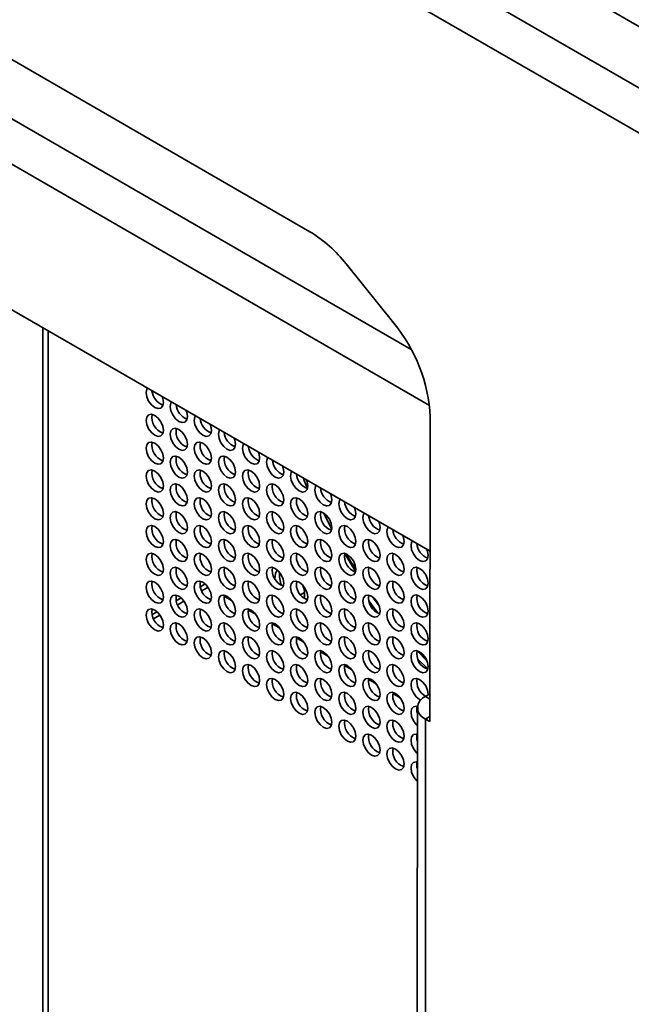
# Model space of a CAD drawing. Header units: millimetres. Extents: x 2 to 1120, y -2 to 861.
# Tile 162 of 226: x 818 to 843, y 658 to 699. Entities that reach past the tile are written whole.
import ezdxf

# ---------------------------------------------------------------- set-up
doc = ezdxf.new("R2010")
doc.units = ezdxf.units.MM

msp = doc.modelspace()

# ---------------------------------------------------------------- linework, layer by layer
at = {"color": 7, "linetype": 'Continuous', "lineweight": 35}
for p, q in [((794.3161, 726.9373), (904.7134, 663.2063)), ((791.3503, 726.1254), (903.3041, 661.4958)), ((902.4977, 660.1004), (790.5439, 724.73)), ((830.1143, 690.0194), (792.0937, 711.9683)), ((796.9384, 698.8891), (835.0583, 676.8829)), ((831.6108, 688.6921), (833.5665, 686.2579)), ((819.3653, 598.339), (819.3653, 685.9423)), ((835.0543, 669.875), (835.0615, 682.3993)), ((831.0171, 677.7766), (830.6882, 678.4522)), ((831.9681, 676.1368), (832.0004, 676.1554)), ((832.0006, 676.1555), (832.0097, 676.1608)), ((825.8166, 675.5339), (825.6158, 675.418)), ((825.9327, 675.4004), (825.6734, 675.2507)), ((824.8266, 674.9623), (824.6258, 674.8464)), ((829.8979, 675.184), (829.7332, 675.0889)), ((832.9607, 674.641), (832.6965, 675.0036)), ((824.9427, 674.8289), (824.6833, 674.6791)), ((823.8365, 674.3908), (823.6359, 674.2749)), ((823.9526, 674.2573), (823.6933, 674.1076)), ((834.5614, 672.4432), (834.9723, 672.0403)), ((834.8747, 670.9084), (835.0549, 671.0124)), ((834.5409, 670.4439), (834.4931, 587.1056)), ((834.8747, 669.9787), (834.8269, 586.6404)), ((834.8747, 669.9787), (835.0543, 669.875))]:
    msp.add_line(p, q, dxfattribs=at)
at = {"color": 8, "linetype": 'Continuous', "lineweight": 35}
for p, q in [((797.5072, 704.5436), (835.0346, 682.8795)), ((834.2852, 685.173), (806.2333, 701.367)), ((819.1428, 598.3025), (819.1428, 686.0708)), ((826.5978, 675.0334), (826.9016, 674.858)), ((827.5878, 674.4619), (827.8916, 674.2865)), ((828.5777, 673.8904), (828.8815, 673.7151)), ((829.5677, 673.3189), (829.8715, 673.1436)), ((830.5576, 672.7474), (830.8614, 672.5721)), ((831.5476, 672.176), (831.8514, 672.0006)), ((832.5375, 671.6045), (832.8413, 671.4291)), ((833.5275, 671.033), (833.8313, 670.8576)), ((835.0548, 670.8045), (834.8747, 670.9084)), ((834.5174, 670.4615), (834.5409, 670.4479)), ((835.0544, 670.0823), (834.8747, 669.9787))]:
    msp.add_line(p, q, dxfattribs=at)
at = {"color": 7, "linetype": 'Continuous', "lineweight": 35, "flags": 128}
for points in [[(823.4415, 683.5892), (823.4138, 683.5434), (823.3869, 683.4027), (823.4138, 683.2309), (823.4904, 683.0542), (823.6051, 682.8995), (823.7404, 682.7903), (823.8757, 682.7433), (823.9904, 682.7655), (824.0671, 682.8537), (824.094, 682.9945), (824.094, 682.9945)], [(824.094, 682.9945), (824.0671, 683.1662), (824.0393, 683.2441)], [(824.4315, 683.0177), (824.4037, 682.9719), (824.3768, 682.8312), (824.4037, 682.6594), (824.4804, 682.4827), (824.5951, 682.328), (824.7304, 682.2188), (824.8657, 682.1718), (824.9804, 682.1941), (825.057, 682.2823), (825.0839, 682.423), (825.0839, 682.423)], [(825.0839, 682.423), (825.057, 682.5947), (825.0293, 682.6726)], [(824.094, 681.8513), (824.0671, 682.0231), (823.9904, 682.1998), (823.8757, 682.3545), (823.7404, 682.4637), (823.6051, 682.5107), (823.4904, 682.4884), (823.4138, 682.4002), (823.3869, 682.2595), (823.4138, 682.0877), (823.4904, 681.911), (823.6051, 681.7563), (823.7404, 681.6471), (823.8757, 681.6001), (823.9904, 681.6224), (824.0671, 681.7106), (824.094, 681.8513)], [(825.4214, 682.4462), (825.3937, 682.4004), (825.3668, 682.2597), (825.3937, 682.0879), (825.4703, 681.9112), (825.585, 681.7565), (825.7203, 681.6473), (825.8556, 681.6003), (825.9703, 681.6226), (826.047, 681.7108), (826.0739, 681.8515), (826.0739, 681.8515)], [(825.0839, 681.2798), (825.057, 681.4516), (824.9804, 681.6283), (824.8657, 681.783), (824.7304, 681.8922), (824.5951, 681.9392), (824.4804, 681.9169), (824.4037, 681.8287), (824.3768, 681.688), (824.4037, 681.5162), (824.4804, 681.3395), (824.5951, 681.1848), (824.7304, 681.0756), (824.8657, 681.0286), (824.9804, 681.0509), (825.057, 681.1391), (825.0839, 681.2798)], [(826.0739, 681.8515), (826.047, 682.0233), (826.0192, 682.1011)], [(826.4114, 681.8747), (826.3836, 681.8289), (826.3567, 681.6882), (826.3836, 681.5164), (826.4603, 681.3397), (826.575, 681.185), (826.7103, 681.0758), (826.8456, 681.0288), (826.9603, 681.0511), (827.0369, 681.1393), (827.0638, 681.28), (827.0638, 681.28)], [(827.0638, 681.28), (827.0369, 681.4518), (827.0092, 681.5296)], [(824.094, 680.7081), (824.0671, 680.8799), (823.9904, 681.0566), (823.8757, 681.2113), (823.7404, 681.3205), (823.6051, 681.3675), (823.4904, 681.3453), (823.4138, 681.257), (823.3869, 681.1163), (823.4138, 680.9446), (823.4904, 680.7679), (823.6051, 680.6132), (823.7404, 680.504), (823.8757, 680.4569), (823.9904, 680.4792), (824.0671, 680.5674), (824.094, 680.7081)], [(826.0739, 680.7083), (826.047, 680.8801), (825.9703, 681.0568), (825.8556, 681.2115), (825.7203, 681.3207), (825.585, 681.3677), (825.4703, 681.3454), (825.3937, 681.2572), (825.3668, 681.1165), (825.3937, 680.9448), (825.4703, 680.7681), (825.585, 680.6133), (825.7203, 680.5042), (825.8556, 680.4571), (825.9703, 680.4794), (826.047, 680.5676), (826.0739, 680.7083)], [(827.4013, 681.3032), (827.3736, 681.2574), (827.3467, 681.1167), (827.3736, 680.9449), (827.4502, 680.7682), (827.5649, 680.6135), (827.7002, 680.5043), (827.8355, 680.4573), (827.9502, 680.4796), (828.0269, 680.5678), (828.0538, 680.7085), (828.0538, 680.7085)], [(825.0839, 680.1367), (825.057, 680.3084), (824.9804, 680.4851), (824.8657, 680.6398), (824.7304, 680.749), (824.5951, 680.7961), (824.4804, 680.7738), (824.4037, 680.6856), (824.3768, 680.5449), (824.4037, 680.3731), (824.4804, 680.1964), (824.5951, 680.0417), (824.7304, 679.9325), (824.8657, 679.8855), (824.9804, 679.9077), (825.057, 679.9959), (825.0839, 680.1367)], [(827.0638, 680.1368), (827.0369, 680.3086), (826.9603, 680.4853), (826.8456, 680.64), (826.7103, 680.7492), (826.575, 680.7962), (826.4603, 680.774), (826.3836, 680.6857), (826.3567, 680.545), (826.3836, 680.3733), (826.4603, 680.1966), (826.575, 680.0419), (826.7103, 679.9327), (826.8456, 679.8856), (826.9603, 679.9079), (827.0369, 679.9961), (827.0638, 680.1368)], [(828.0538, 680.7085), (828.0269, 680.8803), (827.9991, 680.9581)], [(828.3913, 680.7317), (828.3635, 680.6859), (828.3366, 680.5452), (828.3635, 680.3735), (828.4402, 680.1968), (828.5549, 680.042), (828.6902, 679.9329), (828.8255, 679.8858), (828.9402, 679.9081), (829.0168, 679.9963), (829.0437, 680.137), (829.0437, 680.137)], [(824.094, 679.565), (824.0671, 679.7368), (823.9904, 679.9135), (823.8757, 680.0682), (823.7404, 680.1774), (823.6051, 680.2244), (823.4904, 680.2021), (823.4138, 680.1139), (823.3869, 679.9732), (823.4138, 679.8014), (823.4904, 679.6247), (823.6051, 679.47), (823.7404, 679.3608), (823.8757, 679.3138), (823.9904, 679.3361), (824.0671, 679.4243), (824.094, 679.565)], [(826.0739, 679.5652), (826.047, 679.7369), (825.9703, 679.9136), (825.8556, 680.0684), (825.7203, 680.1775), (825.585, 680.2246), (825.4703, 680.2023), (825.3937, 680.1141), (825.3668, 679.9734), (825.3937, 679.8016), (825.4703, 679.6249), (825.585, 679.4702), (825.7203, 679.361), (825.8556, 679.314), (825.9703, 679.3363), (826.047, 679.4245), (826.0739, 679.5652)], [(828.0538, 679.5654), (828.0269, 679.7371), (827.9502, 679.9138), (827.8355, 680.0685), (827.7002, 680.1777), (827.5649, 680.2248), (827.4502, 680.2025), (827.3736, 680.1143), (827.3467, 679.9736), (827.3736, 679.8018), (827.4502, 679.6251), (827.5649, 679.4704), (827.7002, 679.3612), (827.8355, 679.3142), (827.9502, 679.3364), (828.0269, 679.4246), (828.0538, 679.5654)], [(829.0437, 680.137), (829.0168, 680.3088), (828.9891, 680.3866)], [(829.3812, 680.1602), (829.3535, 680.1144), (829.3266, 679.9737), (829.3535, 679.802), (829.4301, 679.6253), (829.5448, 679.4706), (829.6801, 679.3614), (829.8154, 679.3143), (829.9301, 679.3366), (830.0068, 679.4248), (830.0337, 679.5655), (830.0337, 679.5655)], [(829.8546, 679.887), (829.8897, 679.793), (830.0204, 679.4553)], [(830.0337, 679.5655), (830.0068, 679.7373), (829.979, 679.8151)], [(825.0839, 678.9935), (825.057, 679.1653), (824.9804, 679.342), (824.8657, 679.4967), (824.7304, 679.6059), (824.5951, 679.6529), (824.4804, 679.6306), (824.4037, 679.5424), (824.3768, 679.4017), (824.4037, 679.2299), (824.4804, 679.0532), (824.5951, 678.8985), (824.7304, 678.7893), (824.8657, 678.7423), (824.9804, 678.7646), (825.057, 678.8528), (825.0839, 678.9935)], [(827.0638, 678.9937), (827.0369, 679.1655), (826.9603, 679.3422), (826.8456, 679.4969), (826.7103, 679.6061), (826.575, 679.6531), (826.4603, 679.6308), (826.3836, 679.5426), (826.3567, 679.4019), (826.3836, 679.2301), (826.4603, 679.0534), (826.575, 678.8987), (826.7103, 678.7895), (826.8456, 678.7425), (826.9603, 678.7648), (827.0369, 678.853), (827.0638, 678.9937)], [(829.0437, 678.9939), (829.0168, 679.1656), (828.9402, 679.3423), (828.8255, 679.4971), (828.6902, 679.6062), (828.5549, 679.6533), (828.4402, 679.631), (828.3635, 679.5428), (828.3366, 679.4021), (828.3635, 679.2303), (828.4402, 679.0536), (828.5549, 678.8989), (828.6902, 678.7897), (828.8255, 678.7427), (828.9402, 678.765), (829.0168, 678.8532), (829.0437, 678.9939)], [(830.3712, 679.5888), (830.3434, 679.543), (830.3165, 679.4023), (830.3434, 679.2305), (830.4201, 679.0538), (830.5348, 678.8991), (830.6701, 678.7899), (830.8054, 678.7429), (830.9201, 678.7651), (830.9967, 678.8533), (831.0236, 678.9941), (831.0236, 678.9941)], [(824.094, 678.4218), (824.0671, 678.5936), (823.9904, 678.7703), (823.8757, 678.925), (823.7404, 679.0342), (823.6051, 679.0812), (823.4904, 679.0589), (823.4138, 678.9707), (823.3869, 678.83), (823.4138, 678.6583), (823.4904, 678.4816), (823.6051, 678.3268), (823.7404, 678.2177), (823.8757, 678.1706), (823.9904, 678.1929), (824.0671, 678.2811), (824.094, 678.4218)], [(826.0739, 678.422), (826.047, 678.5938), (825.9703, 678.7705), (825.8556, 678.9252), (825.7203, 679.0344), (825.585, 679.0814), (825.4703, 679.0591), (825.3937, 678.9709), (825.3668, 678.8302), (825.3937, 678.6584), (825.4703, 678.4817), (825.585, 678.327), (825.7203, 678.2178), (825.8556, 678.1708), (825.9703, 678.1931), (826.047, 678.2813), (826.0739, 678.422)], [(828.0538, 678.4222), (828.0269, 678.594), (827.9502, 678.7707), (827.8355, 678.9254), (827.7002, 679.0346), (827.5649, 679.0816), (827.4502, 679.0593), (827.3736, 678.9711), (827.3467, 678.8304), (827.3736, 678.6586), (827.4502, 678.4819), (827.5649, 678.3272), (827.7002, 678.218), (827.8355, 678.171), (827.9502, 678.1933), (828.0269, 678.2815), (828.0538, 678.4222)], [(830.0337, 678.4224), (830.0068, 678.5942), (829.9301, 678.7709), (829.8154, 678.9256), (829.6801, 679.0348), (829.5448, 679.0818), (829.4301, 679.0595), (829.3535, 678.9713), (829.3266, 678.8306), (829.3535, 678.6588), (829.4301, 678.4821), (829.5448, 678.3274), (829.6801, 678.2182), (829.8154, 678.1712), (829.9301, 678.1935), (830.0068, 678.2817), (830.0337, 678.4224)], [(831.0236, 678.9941), (830.9967, 679.1658), (830.969, 679.2437)], [(831.3611, 679.0173), (831.3334, 678.9715), (831.3065, 678.8308), (831.3334, 678.659), (831.41, 678.4823), (831.5247, 678.3276), (831.66, 678.2184), (831.7953, 678.1714), (831.91, 678.1937), (831.9867, 678.2819), (832.0136, 678.4226), (832.0136, 678.4226)], [(832.0136, 678.4226), (831.9867, 678.5943), (831.9589, 678.6722)], [(825.0839, 677.8503), (825.057, 678.0221), (824.9804, 678.1988), (824.8657, 678.3535), (824.7304, 678.4627), (824.5951, 678.5097), (824.4804, 678.4875), (824.4037, 678.3992), (824.3768, 678.2585), (824.4037, 678.0868), (824.4804, 677.9101), (824.5951, 677.7554), (824.7304, 677.6462), (824.8657, 677.5991), (824.9804, 677.6214), (825.057, 677.7096), (825.0839, 677.8503)], [(827.0638, 677.8505), (827.0369, 678.0223), (826.9603, 678.199), (826.8456, 678.3537), (826.7103, 678.4629), (826.575, 678.5099), (826.4603, 678.4876), (826.3836, 678.3994), (826.3567, 678.2587), (826.3836, 678.087), (826.4603, 677.9103), (826.575, 677.7555), (826.7103, 677.6464), (826.8456, 677.5993), (826.9603, 677.6216), (827.0369, 677.7098), (827.0638, 677.8505)], [(829.0437, 677.8507), (829.0168, 678.0225), (828.9402, 678.1992), (828.8255, 678.3539), (828.6902, 678.4631), (828.5549, 678.5101), (828.4402, 678.4878), (828.3635, 678.3996), (828.3366, 678.2589), (828.3635, 678.0871), (828.4402, 677.9104), (828.5549, 677.7557), (828.6902, 677.6465), (828.8255, 677.5995), (828.9402, 677.6218), (829.0168, 677.71), (829.0437, 677.8507)], [(831.0236, 677.8509), (830.9967, 678.0227), (830.9201, 678.1994), (830.8054, 678.3541), (830.6701, 678.4633), (830.5348, 678.5103), (830.4201, 678.488), (830.3434, 678.3998), (830.3165, 678.2591), (830.3434, 678.0873), (830.4201, 677.9106), (830.5348, 677.7559), (830.6701, 677.6467), (830.8054, 677.5997), (830.9201, 677.622), (830.9967, 677.7102), (831.0236, 677.8509)], [(832.3511, 678.4458), (832.3233, 678.4), (832.2964, 678.2593), (832.3233, 678.0875), (832.4, 677.9108), (832.5147, 677.7561), (832.65, 677.6469), (832.7853, 677.5999), (832.9, 677.6222), (832.9766, 677.7104), (833.0035, 677.8511), (833.0035, 677.8511)], [(824.094, 677.2787), (824.0671, 677.4504), (823.9904, 677.6271), (823.8757, 677.7819), (823.7404, 677.891), (823.6051, 677.9381), (823.4904, 677.9158), (823.4138, 677.8276), (823.3869, 677.6869), (823.4138, 677.5151), (823.4904, 677.3384), (823.6051, 677.1837), (823.7404, 677.0745), (823.8757, 677.0275), (823.9904, 677.0498), (824.0671, 677.138), (824.094, 677.2787)], [(826.0739, 677.2789), (826.047, 677.4506), (825.9703, 677.6273), (825.8556, 677.782), (825.7203, 677.8912), (825.585, 677.9383), (825.4703, 677.916), (825.3937, 677.8278), (825.3668, 677.6871), (825.3937, 677.5153), (825.4703, 677.3386), (825.585, 677.1839), (825.7203, 677.0747), (825.8556, 677.0277), (825.9703, 677.0499), (826.047, 677.1381), (826.0739, 677.2789)], [(828.0538, 677.279), (828.0269, 677.4508), (827.9502, 677.6275), (827.8355, 677.7822), (827.7002, 677.8914), (827.5649, 677.9384), (827.4502, 677.9162), (827.3736, 677.8279), (827.3467, 677.6872), (827.3736, 677.5155), (827.4502, 677.3388), (827.5649, 677.1841), (827.7002, 677.0749), (827.8355, 677.0278), (827.9502, 677.0501), (828.0269, 677.1383), (828.0538, 677.279)], [(830.0337, 677.2792), (830.0068, 677.451), (829.9301, 677.6277), (829.8154, 677.7824), (829.6801, 677.8916), (829.5448, 677.9386), (829.4301, 677.9163), (829.3535, 677.8281), (829.3266, 677.6874), (829.3535, 677.5157), (829.4301, 677.339), (829.5448, 677.1842), (829.6801, 677.0751), (829.8154, 677.028), (829.9301, 677.0503), (830.0068, 677.1385), (830.0337, 677.2792)], [(832.0136, 677.2794), (831.9867, 677.4512), (831.91, 677.6279), (831.7953, 677.7826), (831.66, 677.8918), (831.5247, 677.9388), (831.41, 677.9165), (831.3334, 677.8283), (831.3065, 677.6876), (831.3334, 677.5158), (831.41, 677.3391), (831.5247, 677.1844), (831.66, 677.0752), (831.7953, 677.0282), (831.91, 677.0505), (831.9867, 677.1387), (832.0136, 677.2794)], [(833.0035, 677.8511), (832.9766, 678.0229), (832.9489, 678.1007)], [(833.341, 677.8743), (833.3133, 677.8285), (833.2864, 677.6878), (833.3133, 677.516), (833.3899, 677.3393), (833.5046, 677.1846), (833.6399, 677.0754), (833.7752, 677.0284), (833.8899, 677.0507), (833.9666, 677.1389), (833.9935, 677.2796), (833.9935, 677.2796)], [(825.0839, 676.7072), (825.057, 676.879), (824.9804, 677.0557), (824.8657, 677.2104), (824.7304, 677.3196), (824.5951, 677.3666), (824.4804, 677.3443), (824.4037, 677.2561), (824.3768, 677.1154), (824.4037, 676.9436), (824.4804, 676.7669), (824.5951, 676.6122), (824.7304, 676.503), (824.8657, 676.456), (824.9804, 676.4783), (825.057, 676.5665), (825.0839, 676.7072)], [(827.0638, 676.7074), (827.0369, 676.8791), (826.9603, 677.0558), (826.8456, 677.2106), (826.7103, 677.3197), (826.575, 677.3668), (826.4603, 677.3445), (826.3836, 677.2563), (826.3567, 677.1156), (826.3836, 676.9438), (826.4603, 676.7671), (826.575, 676.6124), (826.7103, 676.5032), (826.8456, 676.4562), (826.9603, 676.4785), (827.0369, 676.5667), (827.0638, 676.7074)], [(829.0437, 676.7076), (829.0168, 676.8793), (828.9402, 677.056), (828.8255, 677.2107), (828.6902, 677.3199), (828.5549, 677.367), (828.4402, 677.3447), (828.3635, 677.2565), (828.3366, 677.1158), (828.3635, 676.944), (828.4402, 676.7673), (828.5549, 676.6126), (828.6902, 676.5034), (828.8255, 676.4564), (828.9402, 676.4786), (829.0168, 676.5668), (829.0437, 676.7076)], [(831.0236, 676.7077), (830.9967, 676.8795), (830.9201, 677.0562), (830.8054, 677.2109), (830.6701, 677.3201), (830.5348, 677.3671), (830.4201, 677.3449), (830.3434, 677.2566), (830.3165, 677.1159), (830.3434, 676.9442), (830.4201, 676.7675), (830.5348, 676.6128), (830.6701, 676.5036), (830.8054, 676.4565), (830.9201, 676.4788), (830.9967, 676.567), (831.0236, 676.7077)], [(833.0035, 676.7079), (832.9766, 676.8797), (832.9, 677.0564), (832.7853, 677.2111), (832.65, 677.3203), (832.5147, 677.3673), (832.4, 677.345), (832.3233, 677.2568), (832.2964, 677.1161), (832.3233, 676.9444), (832.4, 676.7677), (832.5147, 676.6129), (832.65, 676.5038), (832.7853, 676.4567), (832.9, 676.479), (832.9766, 676.5672), (833.0035, 676.7079)], [(833.9935, 677.2796), (833.9666, 677.4514), (833.9388, 677.5292)], [(834.331, 677.3028), (834.3032, 677.257), (834.2763, 677.1163), (834.3032, 676.9445), (834.3799, 676.7678), (834.4946, 676.6131), (834.6299, 676.5039), (834.7652, 676.4569), (834.8799, 676.4792), (834.9565, 676.5674), (834.9834, 676.7081), (834.9834, 676.7081)], [(834.9834, 676.7081), (834.9565, 676.8799), (834.9288, 676.9577)], [(824.094, 676.1355), (824.0671, 676.3073), (823.9904, 676.484), (823.8757, 676.6387), (823.7404, 676.7479), (823.6051, 676.7949), (823.4904, 676.7726), (823.4138, 676.6844), (823.3869, 676.5437), (823.4138, 676.3719), (823.4904, 676.1952), (823.6051, 676.0405), (823.7404, 675.9313), (823.8757, 675.8843), (823.9904, 675.9066), (824.0671, 675.9948), (824.094, 676.1355)], [(826.0739, 676.1357), (826.047, 676.3075), (825.9703, 676.4842), (825.8556, 676.6389), (825.7203, 676.7481), (825.585, 676.7951), (825.4703, 676.7728), (825.3937, 676.6846), (825.3668, 676.5439), (825.3937, 676.3721), (825.4703, 676.1954), (825.585, 676.0407), (825.7203, 675.9315), (825.8556, 675.8845), (825.9703, 675.9068), (826.047, 675.995), (826.0739, 676.1357)], [(828.0538, 676.1359), (828.0269, 676.3077), (827.9502, 676.4844), (827.8355, 676.6391), (827.7002, 676.7483), (827.5649, 676.7953), (827.4502, 676.773), (827.3736, 676.6848), (827.3467, 676.5441), (827.3736, 676.3723), (827.4502, 676.1956), (827.5649, 676.0409), (827.7002, 675.9317), (827.8355, 675.8847), (827.9502, 675.907), (828.0269, 675.9952), (828.0538, 676.1359)], [(830.0337, 676.1361), (830.0068, 676.3078), (829.9301, 676.4845), (829.8154, 676.6393), (829.6801, 676.7484), (829.5448, 676.7955), (829.4301, 676.7732), (829.3535, 676.685), (829.3266, 676.5443), (829.3535, 676.3725), (829.4301, 676.1958), (829.5448, 676.0411), (829.6801, 675.9319), (829.8154, 675.8849), (829.9301, 675.9072), (830.0068, 675.9954), (830.0337, 676.1361)], [(832.0136, 676.1363), (831.9867, 676.308), (831.91, 676.4847), (831.7953, 676.6394), (831.66, 676.7486), (831.5247, 676.7957), (831.41, 676.7734), (831.3334, 676.6852), (831.3065, 676.5445), (831.3334, 676.3727), (831.41, 676.196), (831.5247, 676.0413), (831.66, 675.9321), (831.7953, 675.8851), (831.91, 675.9073), (831.9867, 675.9955), (832.0136, 676.1363)], [(832.0022, 676.0399), (831.6498, 676.6198), (831.5552, 676.7827)], [(833.9935, 676.1364), (833.9666, 676.3082), (833.8899, 676.4849), (833.7752, 676.6396), (833.6399, 676.7488), (833.5046, 676.7958), (833.3899, 676.7736), (833.3133, 676.6853), (833.2864, 676.5446), (833.3133, 676.3729), (833.3899, 676.1962), (833.5046, 676.0415), (833.6399, 675.9323), (833.7752, 675.8852), (833.8899, 675.9075), (833.9666, 675.9957), (833.9935, 676.1364)], [(825.0839, 675.564), (825.057, 675.7358), (824.9804, 675.9125), (824.8657, 676.0672), (824.7304, 676.1764), (824.5951, 676.2234), (824.4804, 676.2011), (824.4037, 676.1129), (824.3768, 675.9722), (824.4037, 675.8005), (824.4804, 675.6238), (824.5951, 675.469), (824.7304, 675.3599), (824.8657, 675.3128), (824.9804, 675.3351), (825.057, 675.4233), (825.0839, 675.564)], [(827.0638, 675.5642), (827.0369, 675.736), (826.9603, 675.9127), (826.8456, 676.0674), (826.7103, 676.1766), (826.575, 676.2236), (826.4603, 676.2013), (826.3836, 676.1131), (826.3567, 675.9724), (826.3836, 675.8006), (826.4603, 675.6239), (826.575, 675.4692), (826.7103, 675.36), (826.8456, 675.313), (826.9603, 675.3353), (827.0369, 675.4235), (827.0638, 675.5642)], [(829.0437, 675.5644), (829.0168, 675.7362), (828.9402, 675.9129), (828.8255, 676.0676), (828.6902, 676.1768), (828.5549, 676.2238), (828.4402, 676.2015), (828.3635, 676.1133), (828.3366, 675.9726), (828.3635, 675.8008), (828.4402, 675.6241), (828.5549, 675.4694), (828.6902, 675.3602), (828.8255, 675.3132), (828.9402, 675.3355), (829.0168, 675.4237), (829.0437, 675.5644)], [(831.0236, 675.5646), (830.9967, 675.7364), (830.9201, 675.9131), (830.8054, 676.0678), (830.6701, 676.177), (830.5348, 676.224), (830.4201, 676.2017), (830.3434, 676.1135), (830.3165, 675.9728), (830.3434, 675.801), (830.4201, 675.6243), (830.5348, 675.4696), (830.6701, 675.3604), (830.8054, 675.3134), (830.9201, 675.3357), (830.9967, 675.4239), (831.0236, 675.5646)], [(833.0035, 675.5648), (832.9766, 675.7365), (832.9, 675.9132), (832.7853, 676.068), (832.65, 676.1771), (832.5147, 676.2242), (832.4, 676.2019), (832.3233, 676.1137), (832.2964, 675.973), (832.3233, 675.8012), (832.4, 675.6245), (832.5147, 675.4698), (832.65, 675.3606), (832.7853, 675.3136), (832.9, 675.3359), (832.9766, 675.4241), (833.0035, 675.5648)], [(834.9834, 675.565), (834.9565, 675.7367), (834.8799, 675.9134), (834.7652, 676.0681), (834.6299, 676.1773), (834.4946, 676.2244), (834.3799, 676.2021), (834.3032, 676.1139), (834.2763, 675.9732), (834.3032, 675.8014), (834.3799, 675.6247), (834.4946, 675.47), (834.6299, 675.3608), (834.7652, 675.3138), (834.8799, 675.336), (834.9565, 675.4242), (834.9834, 675.565)], [(828.6791, 675.7547), (828.7018, 675.9685), (828.7759, 676.1151)], [(824.094, 674.9924), (824.0671, 675.1641), (823.9904, 675.3408), (823.8757, 675.4955), (823.7404, 675.6047), (823.6051, 675.6518), (823.4904, 675.6295), (823.4138, 675.5413), (823.3869, 675.4006), (823.4138, 675.2288), (823.4904, 675.0521), (823.6051, 674.8974), (823.7404, 674.7882), (823.8757, 674.7412), (823.9904, 674.7634), (824.0671, 674.8516), (824.094, 674.9924)], [(826.0739, 674.9925), (826.047, 675.1643), (825.9703, 675.341), (825.8556, 675.4957), (825.7203, 675.6049), (825.585, 675.6519), (825.4703, 675.6297), (825.3937, 675.5414), (825.3668, 675.4007), (825.3937, 675.229), (825.4703, 675.0523), (825.585, 674.8976), (825.7203, 674.7884), (825.8556, 674.7413), (825.9703, 674.7636), (826.047, 674.8518), (826.0739, 674.9925)], [(828.0538, 674.9927), (828.0269, 675.1645), (827.9502, 675.3412), (827.8355, 675.4959), (827.7002, 675.6051), (827.5649, 675.6521), (827.4502, 675.6298), (827.3736, 675.5416), (827.3467, 675.4009), (827.3736, 675.2292), (827.4502, 675.0525), (827.5649, 674.8977), (827.7002, 674.7886), (827.8355, 674.7415), (827.9502, 674.7638), (828.0269, 674.852), (828.0538, 674.9927)], [(830.0337, 674.9929), (830.0068, 675.1647), (829.9301, 675.3414), (829.8154, 675.4961), (829.6801, 675.6053), (829.5448, 675.6523), (829.4301, 675.63), (829.3535, 675.5418), (829.3266, 675.4011), (829.3535, 675.2293), (829.4301, 675.0526), (829.5448, 674.8979), (829.6801, 674.7887), (829.8154, 674.7417), (829.9301, 674.764), (830.0068, 674.8522), (830.0337, 674.9929)], [(832.0136, 674.9931), (831.9867, 675.1649), (831.91, 675.3416), (831.7953, 675.4963), (831.66, 675.6055), (831.5247, 675.6525), (831.41, 675.6302), (831.3334, 675.542), (831.3065, 675.4013), (831.3334, 675.2295), (831.41, 675.0528), (831.5247, 674.8981), (831.66, 674.7889), (831.7953, 674.7419), (831.91, 674.7642), (831.9867, 674.8524), (832.0136, 674.9931)], [(833.9935, 674.9933), (833.9666, 675.1651), (833.8899, 675.3418), (833.7752, 675.4965), (833.6399, 675.6057), (833.5046, 675.6527), (833.3899, 675.6304), (833.3133, 675.5422), (833.2864, 675.4015), (833.3133, 675.2297), (833.3899, 675.053), (833.5046, 674.8983), (833.6399, 674.7891), (833.7752, 674.7421), (833.8899, 674.7644), (833.9666, 674.8526), (833.9935, 674.9933)], [(825.0839, 674.4209), (825.057, 674.5926), (824.9804, 674.7693), (824.8657, 674.9241), (824.7304, 675.0332), (824.5951, 675.0803), (824.4804, 675.058), (824.4037, 674.9698), (824.3768, 674.8291), (824.4037, 674.6573), (824.4804, 674.4806), (824.5951, 674.3259), (824.7304, 674.2167), (824.8657, 674.1697), (824.9804, 674.192), (825.057, 674.2802), (825.0839, 674.4209)], [(827.0638, 674.4211), (827.0369, 674.5928), (826.9603, 674.7695), (826.8456, 674.9242), (826.7103, 675.0334), (826.575, 675.0805), (826.4603, 675.0582), (826.3836, 674.97), (826.3567, 674.8293), (826.3836, 674.6575), (826.4603, 674.4808), (826.575, 674.3261), (826.7103, 674.2169), (826.8456, 674.1699), (826.9603, 674.1921), (827.0369, 674.2803), (827.0638, 674.4211)], [(829.0437, 674.4212), (829.0168, 674.593), (828.9402, 674.7697), (828.8255, 674.9244), (828.6902, 675.0336), (828.5549, 675.0806), (828.4402, 675.0584), (828.3635, 674.9701), (828.3366, 674.8294), (828.3635, 674.6577), (828.4402, 674.481), (828.5549, 674.3263), (828.6902, 674.2171), (828.8255, 674.17), (828.9402, 674.1923), (829.0168, 674.2805), (829.0437, 674.4212)], [(831.0236, 674.4214), (830.9967, 674.5932), (830.9201, 674.7699), (830.8054, 674.9246), (830.6701, 675.0338), (830.5348, 675.0808), (830.4201, 675.0585), (830.3434, 674.9703), (830.3165, 674.8296), (830.3434, 674.6579), (830.4201, 674.4812), (830.5348, 674.3264), (830.6701, 674.2173), (830.8054, 674.1702), (830.9201, 674.1925), (830.9967, 674.2807), (831.0236, 674.4214)], [(833.0035, 674.4216), (832.9766, 674.5934), (832.9, 674.7701), (832.7853, 674.9248), (832.65, 675.034), (832.5147, 675.081), (832.4, 675.0587), (832.3233, 674.9705), (832.2964, 674.8298), (832.3233, 674.658), (832.4, 674.4813), (832.5147, 674.3266), (832.65, 674.2174), (832.7853, 674.1704), (832.9, 674.1927), (832.9766, 674.2809), (833.0035, 674.4216)], [(834.9834, 674.4218), (834.9565, 674.5936), (834.8799, 674.7703), (834.7652, 674.925), (834.6299, 675.0342), (834.4946, 675.0812), (834.3799, 675.0589), (834.3032, 674.9707), (834.2763, 674.83), (834.3032, 674.6582), (834.3799, 674.4815), (834.4946, 674.3268), (834.6299, 674.2176), (834.7652, 674.1706), (834.8799, 674.1929), (834.9565, 674.2811), (834.9834, 674.4218)], [(824.094, 673.8492), (824.0671, 674.021), (823.9904, 674.1977), (823.8757, 674.3524), (823.7404, 674.4616), (823.6051, 674.5086), (823.4904, 674.4863), (823.4138, 674.3981), (823.3869, 674.2574), (823.4138, 674.0856), (823.4904, 673.9089), (823.6051, 673.7542), (823.7404, 673.645), (823.8757, 673.598), (823.9904, 673.6203), (824.0671, 673.7085), (824.094, 673.8492)], [(826.0739, 673.8494), (826.047, 674.0212), (825.9703, 674.1979), (825.8556, 674.3526), (825.7203, 674.4618), (825.585, 674.5088), (825.4703, 674.4865), (825.3937, 674.3983), (825.3668, 674.2576), (825.3937, 674.0858), (825.4703, 673.9091), (825.585, 673.7544), (825.7203, 673.6452), (825.8556, 673.5982), (825.9703, 673.6205), (826.047, 673.7087), (826.0739, 673.8494)], [(828.0538, 673.8496), (828.0269, 674.0213), (827.9502, 674.198), (827.8355, 674.3528), (827.7002, 674.4619), (827.5649, 674.509), (827.4502, 674.4867), (827.3736, 674.3985), (827.3467, 674.2578), (827.3736, 674.086), (827.4502, 673.9093), (827.5649, 673.7546), (827.7002, 673.6454), (827.8355, 673.5984), (827.9502, 673.6207), (828.0269, 673.7089), (828.0538, 673.8496)], [(830.0337, 673.8498), (830.0068, 674.0215), (829.9301, 674.1982), (829.8154, 674.3529), (829.6801, 674.4621), (829.5448, 674.5092), (829.4301, 674.4869), (829.3535, 674.3987), (829.3266, 674.258), (829.3535, 674.0862), (829.4301, 673.9095), (829.5448, 673.7548), (829.6801, 673.6456), (829.8154, 673.5986), (829.9301, 673.6208), (830.0068, 673.709), (830.0337, 673.8498)], [(832.0136, 673.8499), (831.9867, 674.0217), (831.91, 674.1984), (831.7953, 674.3531), (831.66, 674.4623), (831.5247, 674.5093), (831.41, 674.4871), (831.3334, 674.3988), (831.3065, 674.2581), (831.3334, 674.0864), (831.41, 673.9097), (831.5247, 673.755), (831.66, 673.6458), (831.7953, 673.5987), (831.91, 673.621), (831.9867, 673.7092), (832.0136, 673.8499)], [(832.547, 674.8401), (832.8092, 674.4826), (832.9207, 674.3353)], [(833.9935, 673.8501), (833.9666, 674.0219), (833.8899, 674.1986), (833.7752, 674.3533), (833.6399, 674.4625), (833.5046, 674.5095), (833.3899, 674.4872), (833.3133, 674.399), (833.2864, 674.2583), (833.3133, 674.0866), (833.3899, 673.9099), (833.5046, 673.7551), (833.6399, 673.646), (833.7752, 673.5989), (833.8899, 673.6212), (833.9666, 673.7094), (833.9935, 673.8501)], [(825.0839, 673.2777), (825.057, 673.4495), (824.9804, 673.6262), (824.8657, 673.7809), (824.7304, 673.8901), (824.5951, 673.9371), (824.4804, 673.9148), (824.4037, 673.8266), (824.3768, 673.6859), (824.4037, 673.5141), (824.4804, 673.3374), (824.5951, 673.1827), (824.7304, 673.0735), (824.8657, 673.0265), (824.9804, 673.0488), (825.057, 673.137), (825.0839, 673.2777)], [(827.0638, 673.2779), (827.0369, 673.4497), (826.9603, 673.6264), (826.8456, 673.7811), (826.7103, 673.8903), (826.575, 673.9373), (826.4603, 673.915), (826.3836, 673.8268), (826.3567, 673.6861), (826.3836, 673.5143), (826.4603, 673.3376), (826.575, 673.1829), (826.7103, 673.0737), (826.8456, 673.0267), (826.9603, 673.049), (827.0369, 673.1372), (827.0638, 673.2779)], [(829.0437, 673.2781), (829.0168, 673.4499), (828.9402, 673.6266), (828.8255, 673.7813), (828.6902, 673.8905), (828.5549, 673.9375), (828.4402, 673.9152), (828.3635, 673.827), (828.3366, 673.6863), (828.3635, 673.5145), (828.4402, 673.3378), (828.5549, 673.1831), (828.6902, 673.0739), (828.8255, 673.0269), (828.9402, 673.0492), (829.0168, 673.1374), (829.0437, 673.2781)], [(831.0236, 673.2783), (830.9967, 673.45), (830.9201, 673.6267), (830.8054, 673.7815), (830.6701, 673.8906), (830.5348, 673.9377), (830.4201, 673.9154), (830.3434, 673.8272), (830.3165, 673.6865), (830.3434, 673.5147), (830.4201, 673.338), (830.5348, 673.1833), (830.6701, 673.0741), (830.8054, 673.0271), (830.9201, 673.0494), (830.9967, 673.1376), (831.0236, 673.2783)], [(833.0035, 673.2785), (832.9766, 673.4502), (832.9, 673.6269), (832.7853, 673.7816), (832.65, 673.8908), (832.5147, 673.9379), (832.4, 673.9156), (832.3233, 673.8274), (832.2964, 673.6867), (832.3233, 673.5149), (832.4, 673.3382), (832.5147, 673.1835), (832.65, 673.0743), (832.7853, 673.0273), (832.9, 673.0495), (832.9766, 673.1377), (833.0035, 673.2785)], [(834.9834, 673.2786), (834.9565, 673.4504), (834.8799, 673.6271), (834.7652, 673.7818), (834.6299, 673.891), (834.4946, 673.938), (834.3799, 673.9158), (834.3032, 673.8275), (834.2763, 673.6868), (834.3032, 673.5151), (834.3799, 673.3384), (834.4946, 673.1837), (834.6299, 673.0745), (834.7652, 673.0274), (834.8799, 673.0497), (834.9565, 673.1379), (834.9834, 673.2786)], [(826.0739, 672.7062), (826.047, 672.878), (825.9703, 673.0547), (825.8556, 673.2094), (825.7203, 673.3186), (825.585, 673.3656), (825.4703, 673.3433), (825.3937, 673.2551), (825.3668, 673.1144), (825.3937, 672.9427), (825.4703, 672.766), (825.585, 672.6112), (825.7203, 672.5021), (825.8556, 672.455), (825.9703, 672.4773), (826.047, 672.5655), (826.0739, 672.7062)], [(828.0538, 672.7064), (828.0269, 672.8782), (827.9502, 673.0549), (827.8355, 673.2096), (827.7002, 673.3188), (827.5649, 673.3658), (827.4502, 673.3435), (827.3736, 673.2553), (827.3467, 673.1146), (827.3736, 672.9428), (827.4502, 672.7661), (827.5649, 672.6114), (827.7002, 672.5022), (827.8355, 672.4552), (827.9502, 672.4775), (828.0269, 672.5657), (828.0538, 672.7064)], [(830.0337, 672.7066), (830.0068, 672.8784), (829.9301, 673.0551), (829.8154, 673.2098), (829.6801, 673.319), (829.5448, 673.366), (829.4301, 673.3437), (829.3535, 673.2555), (829.3266, 673.1148), (829.3535, 672.943), (829.4301, 672.7663), (829.5448, 672.6116), (829.6801, 672.5024), (829.8154, 672.4554), (829.9301, 672.4777), (830.0068, 672.5659), (830.0337, 672.7066)], [(832.0136, 672.7068), (831.9867, 672.8786), (831.91, 673.0553), (831.7953, 673.21), (831.66, 673.3192), (831.5247, 673.3662), (831.41, 673.3439), (831.3334, 673.2557), (831.3065, 673.115), (831.3334, 672.9432), (831.41, 672.7665), (831.5247, 672.6118), (831.66, 672.5026), (831.7953, 672.4556), (831.91, 672.4779), (831.9867, 672.5661), (832.0136, 672.7068)], [(833.9935, 672.707), (833.9666, 672.8787), (833.8899, 673.0554), (833.7752, 673.2102), (833.6399, 673.3193), (833.5046, 673.3664), (833.3899, 673.3441), (833.3133, 673.2559), (833.2864, 673.1152), (833.3133, 672.9434), (833.3899, 672.7667), (833.5046, 672.612), (833.6399, 672.5028), (833.7752, 672.4558), (833.8899, 672.4781), (833.9666, 672.5663), (833.9935, 672.707)], [(827.0638, 672.1347), (827.0369, 672.3065), (826.9603, 672.4832), (826.8456, 672.6379), (826.7103, 672.7471), (826.575, 672.7941), (826.4603, 672.7719), (826.3836, 672.6836), (826.3567, 672.5429), (826.3836, 672.3712), (826.4603, 672.1945), (826.575, 672.0398), (826.7103, 671.9306), (826.8456, 671.8835), (826.9603, 671.9058), (827.0369, 671.994), (827.0638, 672.1347)], [(829.0437, 672.1349), (829.0168, 672.3067), (828.9402, 672.4834), (828.8255, 672.6381), (828.6902, 672.7473), (828.5549, 672.7943), (828.4402, 672.772), (828.3635, 672.6838), (828.3366, 672.5431), (828.3635, 672.3714), (828.4402, 672.1947), (828.5549, 672.0399), (828.6902, 671.9308), (828.8255, 671.8837), (828.9402, 671.906), (829.0168, 671.9942), (829.0437, 672.1349)], [(831.0236, 672.1351), (830.9967, 672.3069), (830.9201, 672.4836), (830.8054, 672.6383), (830.6701, 672.7475), (830.5348, 672.7945), (830.4201, 672.7722), (830.3434, 672.684), (830.3165, 672.5433), (830.3434, 672.3715), (830.4201, 672.1948), (830.5348, 672.0401), (830.6701, 671.9309), (830.8054, 671.8839), (830.9201, 671.9062), (830.9967, 671.9944), (831.0236, 672.1351)], [(833.0035, 672.1353), (832.9766, 672.3071), (832.9, 672.4838), (832.7853, 672.6385), (832.65, 672.7477), (832.5147, 672.7947), (832.4, 672.7724), (832.3233, 672.6842), (832.2964, 672.5435), (832.3233, 672.3717), (832.4, 672.195), (832.5147, 672.0403), (832.65, 671.9311), (832.7853, 671.8841), (832.9, 671.9064), (832.9766, 671.9946), (833.0035, 672.1353)], [(834.9834, 672.1355), (834.9565, 672.3073), (834.8799, 672.484), (834.7652, 672.6387), (834.6299, 672.7479), (834.4946, 672.7949), (834.3799, 672.7726), (834.3032, 672.6844), (834.2763, 672.5437), (834.3032, 672.3719), (834.3799, 672.1952), (834.4946, 672.0405), (834.6299, 671.9313), (834.7652, 671.8843), (834.8799, 671.9066), (834.9565, 671.9948), (834.9834, 672.1355)], [(834.9364, 672.366), (834.5286, 672.7799), (834.5254, 672.7833)], [(828.0538, 671.5633), (828.0269, 671.735), (827.9502, 671.9117), (827.8355, 672.0664), (827.7002, 672.1756), (827.5649, 672.2227), (827.4502, 672.2004), (827.3736, 672.1122), (827.3467, 671.9715), (827.3736, 671.7997), (827.4502, 671.623), (827.5649, 671.4683), (827.7002, 671.3591), (827.8355, 671.3121), (827.9502, 671.3343), (828.0269, 671.4225), (828.0538, 671.5633)], [(830.0337, 671.5634), (830.0068, 671.7352), (829.9301, 671.9119), (829.8154, 672.0666), (829.6801, 672.1758), (829.5448, 672.2228), (829.4301, 672.2006), (829.3535, 672.1123), (829.3266, 671.9716), (829.3535, 671.7999), (829.4301, 671.6232), (829.5448, 671.4685), (829.6801, 671.3593), (829.8154, 671.3122), (829.9301, 671.3345), (830.0068, 671.4227), (830.0337, 671.5634)], [(832.0136, 671.5636), (831.9867, 671.7354), (831.91, 671.9121), (831.7953, 672.0668), (831.66, 672.176), (831.5247, 672.223), (831.41, 672.2007), (831.3334, 672.1125), (831.3065, 671.9718), (831.3334, 671.8001), (831.41, 671.6234), (831.5247, 671.4686), (831.66, 671.3595), (831.7953, 671.3124), (831.91, 671.3347), (831.9867, 671.4229), (832.0136, 671.5636)], [(833.9935, 671.5638), (833.9666, 671.7356), (833.8899, 671.9123), (833.7752, 672.067), (833.6399, 672.1762), (833.5046, 672.2232), (833.3899, 672.2009), (833.3133, 672.1127), (833.2864, 671.972), (833.3133, 671.8002), (833.3899, 671.6235), (833.5046, 671.4688), (833.6399, 671.3596), (833.7752, 671.3126), (833.8899, 671.3349), (833.9666, 671.4231), (833.9935, 671.5638)], [(829.0437, 670.9918), (829.0168, 671.1635), (828.9402, 671.3402), (828.8255, 671.495), (828.6902, 671.6041), (828.5549, 671.6512), (828.4402, 671.6289), (828.3635, 671.5407), (828.3366, 671.4), (828.3635, 671.2282), (828.4402, 671.0515), (828.5549, 670.8968), (828.6902, 670.7876), (828.8255, 670.7406), (828.9402, 670.7629), (829.0168, 670.8511), (829.0437, 670.9918)], [(831.0236, 670.992), (830.9967, 671.1637), (830.9201, 671.3404), (830.8054, 671.4951), (830.6701, 671.6043), (830.5348, 671.6514), (830.4201, 671.6291), (830.3434, 671.5409), (830.3165, 671.4002), (830.3434, 671.2284), (830.4201, 671.0517), (830.5348, 670.897), (830.6701, 670.7878), (830.8054, 670.7408), (830.9201, 670.763), (830.9967, 670.8512), (831.0236, 670.992)], [(833.0035, 670.9921), (832.9766, 671.1639), (832.9, 671.3406), (832.7853, 671.4953), (832.65, 671.6045), (832.5147, 671.6515), (832.4, 671.6293), (832.3233, 671.541), (832.2964, 671.4003), (832.3233, 671.2286), (832.4, 671.0519), (832.5147, 670.8972), (832.65, 670.788), (832.7853, 670.7409), (832.9, 670.7632), (832.9766, 670.8514), (833.0035, 670.9921)], [(834.9829, 670.9709), (834.9834, 670.9923), (834.9565, 671.1641), (834.8799, 671.3408), (834.7652, 671.4955), (834.6299, 671.6047), (834.4946, 671.6517), (834.3799, 671.6294), (834.3032, 671.5412), (834.2763, 671.4005), (834.3032, 671.2288), (834.3799, 671.0521), (834.4946, 670.8973), (834.6299, 670.7882), (834.6834, 670.762)], [(830.0337, 670.4203), (830.0068, 670.5921), (829.9301, 670.7688), (829.8154, 670.9235), (829.6801, 671.0327), (829.5448, 671.0797), (829.4301, 671.0574), (829.3535, 670.9692), (829.3266, 670.8285), (829.3535, 670.6567), (829.4301, 670.48), (829.5448, 670.3253), (829.6801, 670.2161), (829.8154, 670.1691), (829.9301, 670.1914), (830.0068, 670.2796), (830.0337, 670.4203)], [(832.0136, 670.4205), (831.9867, 670.5922), (831.91, 670.7689), (831.7953, 670.9237), (831.66, 671.0328), (831.5247, 671.0799), (831.41, 671.0576), (831.3334, 670.9694), (831.3065, 670.8287), (831.3334, 670.6569), (831.41, 670.4802), (831.5247, 670.3255), (831.66, 670.2163), (831.7953, 670.1693), (831.91, 670.1916), (831.9867, 670.2798), (832.0136, 670.4205)], [(833.9935, 670.4207), (833.9666, 670.5924), (833.8899, 670.7691), (833.7752, 670.9238), (833.6399, 671.033), (833.5046, 671.0801), (833.3899, 671.0578), (833.3133, 670.9696), (833.2864, 670.8289), (833.3133, 670.6571), (833.3899, 670.4804), (833.5046, 670.3257), (833.6399, 670.2165), (833.7752, 670.1695), (833.8899, 670.1917), (833.9666, 670.2799), (833.9935, 670.4207)], [(831.0236, 669.8488), (830.9967, 670.0206), (830.9201, 670.1973), (830.8054, 670.352), (830.6701, 670.4612), (830.5348, 670.5082), (830.4201, 670.4859), (830.3434, 670.3977), (830.3165, 670.257), (830.3434, 670.0852), (830.4201, 669.9085), (830.5348, 669.7538), (830.6701, 669.6446), (830.8054, 669.5976), (830.9201, 669.6199), (830.9967, 669.7081), (831.0236, 669.8488)], [(833.0035, 669.849), (832.9766, 670.0208), (832.9, 670.1975), (832.7853, 670.3522), (832.65, 670.4614), (832.5147, 670.5084), (832.4, 670.4861), (832.3233, 670.3979), (832.2964, 670.2572), (832.3233, 670.0854), (832.4, 669.9087), (832.5147, 669.754), (832.65, 669.6448), (832.7853, 669.5978), (832.9, 669.6201), (832.9766, 669.7083), (833.0035, 669.849)], [(834.5449, 670.4986), (834.4946, 670.5086), (834.3799, 670.4863), (834.3032, 670.3981), (834.2763, 670.2574), (834.3032, 670.0856), (834.3799, 669.9089), (834.4946, 669.7542), (834.5405, 669.7099)], [(832.0136, 669.2773), (831.9867, 669.4491), (831.91, 669.6258), (831.7953, 669.7805), (831.66, 669.8897), (831.5247, 669.9367), (831.41, 669.9144), (831.3334, 669.8262), (831.3065, 669.6855), (831.3334, 669.5137), (831.41, 669.337), (831.5247, 669.1823), (831.66, 669.0731), (831.7953, 669.0261), (831.91, 669.0484), (831.9867, 669.1366), (832.0136, 669.2773)], [(833.9935, 669.2775), (833.9666, 669.4493), (833.8899, 669.626), (833.7752, 669.7807), (833.6399, 669.8899), (833.5046, 669.9369), (833.3899, 669.9146), (833.3133, 669.8264), (833.2864, 669.6857), (833.3133, 669.5139), (833.3899, 669.3372), (833.5046, 669.1825), (833.6399, 669.0733), (833.7752, 669.0263), (833.8899, 669.0486), (833.9666, 669.1368), (833.9935, 669.2775)], [(833.0035, 668.7058), (832.9766, 668.8776), (832.9, 669.0543), (832.7853, 669.209), (832.65, 669.3182), (832.5147, 669.3652), (832.4, 669.3429), (832.3233, 669.2547), (832.2964, 669.114), (832.3233, 668.9423), (832.4, 668.7656), (832.5147, 668.6108), (832.65, 668.5017), (832.7853, 668.4546), (832.9, 668.4769), (832.9766, 668.5651), (833.0035, 668.7058)], [(834.5403, 669.3568), (834.4946, 669.3654), (834.3799, 669.3431), (834.3032, 669.2549), (834.2763, 669.1142), (834.3032, 668.9424), (834.3799, 668.7657), (834.4946, 668.611), (834.5398, 668.5673)], [(833.9935, 668.1343), (833.9666, 668.3061), (833.8899, 668.4828), (833.7752, 668.6375), (833.6399, 668.7467), (833.5046, 668.7937), (833.3899, 668.7715), (833.3133, 668.6832), (833.2864, 668.5425), (833.3133, 668.3708), (833.3899, 668.1941), (833.5046, 668.0394), (833.6399, 667.9302), (833.7752, 667.8831), (833.8899, 667.9054), (833.9666, 667.9936), (833.9935, 668.1343)], [(834.5396, 668.2138), (834.4946, 668.2223), (834.3799, 668.2), (834.3032, 668.1118), (834.2763, 667.9711), (834.3032, 667.7993), (834.3799, 667.6226), (834.4946, 667.4679), (834.5392, 667.4247)]]:
    msp.add_lwpolyline(points, dxfattribs=at)
at = {"color": 7, "linetype": 'Continuous', "lineweight": 35}
for centre, radius, start, end in [((827.2698, 685.3051), 5.506, 37.96255, 58.89363), ((828.5731, 682.1043), 6.4951, 2.603, 39.75415), ((824.3348, 683.5493), 0.7122, 185.3536, 248.92798), ((825.3248, 682.9778), 0.7122, 185.3536, 248.92798), ((824.2951, 682.3756), 0.67, 168.83697, 251.15765), ((826.3147, 682.4063), 0.7122, 185.3536, 248.92798), ((825.2851, 681.8041), 0.67, 168.83697, 251.15765), ((827.3047, 681.8348), 0.7122, 185.3536, 248.92798), ((824.2951, 681.2325), 0.67, 168.83697, 251.15765), ((826.275, 681.2326), 0.67, 168.83697, 251.15765), ((828.2946, 681.2634), 0.7122, 185.3536, 248.92798), ((825.2851, 680.661), 0.67, 168.83697, 251.15765), ((827.265, 680.6612), 0.67, 168.83697, 251.15765), ((829.2846, 680.6919), 0.7122, 185.3536, 248.92798), ((824.2951, 680.0893), 0.67, 168.83697, 251.15765), ((826.275, 680.0895), 0.67, 168.83697, 251.15765), ((828.2549, 680.0897), 0.67, 168.83697, 251.15765), ((830.2745, 680.1204), 0.7122, 185.3536, 248.92798), ((825.2851, 679.5178), 0.67, 168.83697, 251.15765), ((827.265, 679.518), 0.67, 168.83697, 251.15765), ((829.2449, 679.5182), 0.67, 168.83697, 251.15765), ((831.2645, 679.5489), 0.7122, 185.3536, 248.92798), ((824.2951, 678.9461), 0.67, 168.83697, 251.15765), ((826.275, 678.9463), 0.67, 168.83697, 251.15765), ((828.2549, 678.9465), 0.67, 168.83697, 251.15765), ((830.2348, 678.9467), 0.67, 168.83697, 251.15765), ((832.2544, 678.9774), 0.7122, 185.3536, 248.92798), ((825.2851, 678.3747), 0.67, 168.83697, 251.15765), ((827.265, 678.3748), 0.67, 168.83697, 251.15765), ((829.2449, 678.375), 0.67, 168.83697, 251.15765), ((831.2248, 678.3752), 0.67, 168.83697, 251.15765), ((833.2444, 678.4059), 0.7122, 185.3536, 248.92798), ((824.2951, 677.803), 0.67, 168.83697, 251.15765), ((826.275, 677.8032), 0.67, 168.83697, 251.15765), ((828.2549, 677.8034), 0.67, 168.83697, 251.15765), ((830.2348, 677.8035), 0.67, 168.83697, 251.15765), ((832.2147, 677.8037), 0.67, 168.83697, 251.15765), ((834.2343, 677.8344), 0.7122, 185.3536, 248.92798), ((825.2851, 677.2315), 0.67, 168.83697, 251.15765), ((827.265, 677.2317), 0.67, 168.83697, 251.15765), ((829.2449, 677.2319), 0.67, 168.83697, 251.15765), ((831.2248, 677.2321), 0.67, 168.83697, 251.15765), ((833.2047, 677.2322), 0.67, 168.83697, 251.15765), ((835.2243, 677.263), 0.7122, 185.3536, 248.92798), ((824.2951, 676.6598), 0.67, 168.83697, 251.15765), ((826.275, 676.66), 0.67, 168.83697, 251.15765), ((828.2549, 676.6602), 0.67, 168.83697, 251.15765), ((830.2348, 676.6604), 0.67, 168.83697, 251.15765), ((832.2147, 676.6606), 0.67, 168.83697, 251.15765), ((834.1946, 676.6608), 0.67, 168.83697, 251.15765), ((825.2851, 676.0883), 0.67, 168.83697, 251.15765), ((827.265, 676.0885), 0.67, 168.83697, 251.15765), ((829.2449, 676.0887), 0.67, 168.83697, 251.15765), ((831.2248, 676.0889), 0.67, 168.83697, 251.15765), ((833.2047, 676.0891), 0.67, 168.83697, 251.15765), ((835.1846, 676.0893), 0.67, 168.83697, 251.15765), ((829.9337, 675.8985), 1.0641, 174.0236, 203.11179), ((824.2951, 675.5167), 0.67, 168.83697, 251.15765), ((826.275, 675.5169), 0.67, 168.83697, 251.15765), ((828.2549, 675.517), 0.67, 168.83697, 251.15765), ((830.2348, 675.5172), 0.67, 168.83697, 251.15765), ((828.9326, 675.0954), 0.9703, 350.81569, 24.27904), ((832.2147, 675.5174), 0.67, 168.83697, 251.15765), ((834.1946, 675.5176), 0.67, 168.83697, 251.15765), ((825.2851, 674.9452), 0.67, 168.83697, 251.15765), ((827.265, 674.9454), 0.67, 168.83697, 251.15765), ((829.2449, 674.9456), 0.67, 168.83697, 251.15765), ((831.2248, 674.9457), 0.67, 168.83697, 251.15765), ((833.2047, 674.9459), 0.67, 168.83697, 251.15765), ((835.1846, 674.9461), 0.67, 168.83697, 251.15765), ((824.2951, 674.3735), 0.67, 168.83697, 251.15765), ((826.275, 674.3737), 0.67, 168.83697, 251.15765), ((828.2549, 674.3739), 0.67, 168.83697, 251.15765), ((830.2348, 674.3741), 0.67, 168.83697, 251.15765), ((832.2147, 674.3743), 0.67, 168.83697, 251.15765), ((834.1946, 674.3744), 0.67, 168.83697, 251.15765), ((825.2851, 673.802), 0.67, 168.83697, 251.15765), ((827.265, 673.8022), 0.67, 168.83697, 251.15765), ((829.2449, 673.8024), 0.67, 168.83697, 251.15765), ((831.2248, 673.8026), 0.67, 168.83697, 251.15765), ((833.2047, 673.8028), 0.67, 168.83697, 251.15765), ((835.1846, 673.803), 0.67, 168.83697, 251.15765), ((826.275, 673.2305), 0.67, 168.83697, 251.15765), ((828.2549, 673.2307), 0.67, 168.83697, 251.15765), ((830.2348, 673.2309), 0.67, 168.83697, 251.15765), ((832.2147, 673.2311), 0.67, 168.83697, 251.15765), ((834.1946, 673.2313), 0.67, 168.83697, 251.15765), ((827.265, 672.6591), 0.67, 168.83697, 251.15765), ((829.2449, 672.6592), 0.67, 168.83697, 251.15765), ((831.2248, 672.6594), 0.67, 168.83697, 251.15765), ((833.2047, 672.6596), 0.67, 168.83697, 251.15765), ((835.1846, 672.6598), 0.67, 168.83697, 251.15765), ((828.2549, 672.0876), 0.67, 168.83697, 251.15765), ((830.2348, 672.0878), 0.67, 168.83697, 251.15765), ((832.2147, 672.0879), 0.67, 168.83697, 251.15765), ((834.1946, 672.0881), 0.67, 168.83697, 251.15765), ((829.2449, 671.5161), 0.67, 168.83697, 251.15765), ((831.2248, 671.5163), 0.67, 168.83697, 251.15765), ((833.2047, 671.5165), 0.67, 168.83697, 251.15765), ((835.2086, 671.5253), 0.692, 169.92363, 242.05551), ((830.2348, 670.9446), 0.67, 168.83697, 251.15765), ((832.2147, 670.9448), 0.67, 168.83697, 251.15765), ((834.1946, 670.945), 0.67, 168.83697, 251.15765), ((835.0508, 670.4436), 0.4971, 110.75117, 249.24886), ((831.2248, 670.3731), 0.67, 168.83697, 251.15765), ((833.2047, 670.3733), 0.67, 168.83697, 251.15765), ((835.0476, 670.3835), 0.534, 167.0477, 198.32983), ((832.2147, 669.8016), 0.67, 168.83697, 251.15765), ((834.1946, 669.8018), 0.67, 168.83697, 251.15765), ((833.2047, 669.2301), 0.67, 168.83697, 251.15765), ((835.0466, 669.2404), 0.533, 167.02849, 198.1275), ((834.1946, 668.6587), 0.67, 168.83697, 251.15765), ((835.0456, 668.0973), 0.532, 167.00895, 197.92251)]:
    msp.add_arc(centre, radius, start, end, dxfattribs=at)
for points, knots in [([(831.6179, 676.7643), (831.6181, 676.7639), (831.7338, 676.5448), (831.8738, 676.3397), (832.0134, 676.1351)], [0, 0, 0, 0, 0.0020943, 1, 1, 1, 1]), ([(832.0136, 676.136), (831.947, 676.2292), (831.8062, 676.4261), (831.6963, 676.6435), (831.6385, 676.7581)], [0, 0, 0, 0, 0.4733011, 1, 1, 1, 1])]:
    msp.add_open_spline(points, degree=3, knots=knots, dxfattribs=at)

doc.saveas('drawing.dxf')
